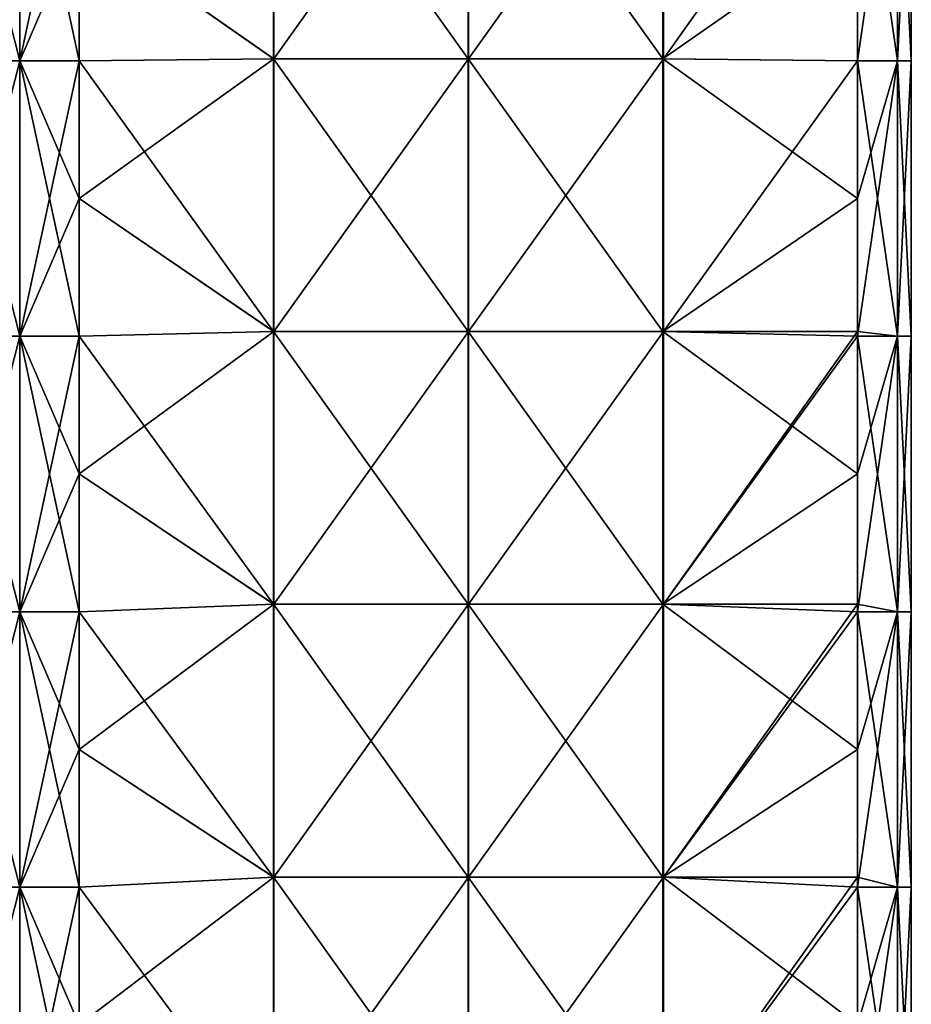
# Model space of a CAD drawing. Extents: x -90 to 138, y -492 to 8.
# Tile 3 of 17: x 4 to 52, y -438 to -385. Entities that reach past the tile are written whole.
import ezdxf

# ---------------------------------------------------------------- set-up
doc = ezdxf.new("R2010")
doc.units = 0
doc.header["$LTSCALE"] = 65.185185
for name, color, linetype in [('20', 7, 'CONTINUOUS'), ('24', 7, 'CONTINUOUS'), ('25', 7, 'CONTINUOUS'), ('26', 7, 'CONTINUOUS'), ('27', 7, 'CONTINUOUS')]:
    doc.layers.add(name, color=color, linetype=linetype)

msp = doc.modelspace()

# ---------------------------------------------------------------- linework, layer by layer
at = {"layer": '20', "linetype": 'CONTINUOUS'}
for points in [[(0, -371.895, -52.426), (3.827, -371.895, -51.665), (0, -386.91, -52.426), (0, -371.895, -52.426)], [(0, -386.91, -52.426), (3.827, -371.895, -51.665), (3.827, -386.91, -51.665), (0, -386.91, -52.426)], [(3.827, -371.895, -51.665), (7.071, -371.895, -49.497), (3.827, -386.91, -51.665), (3.827, -371.895, -51.665)], [(7.071, -371.895, -49.497), (7.071, -379.402, -49.497), (3.827, -386.91, -51.665), (7.071, -371.895, -49.497)], [(3.827, -386.91, -51.665), (7.071, -379.402, -49.497), (7.071, -386.91, -49.497), (3.827, -386.91, -51.665)], [(0, -386.91, -52.426), (3.827, -386.91, -51.665), (0, -401.925, -52.426), (0, -386.91, -52.426)], [(0, -401.925, -52.426), (3.827, -386.91, -51.665), (3.827, -401.925, -51.665), (0, -401.925, -52.426)], [(3.827, -386.91, -51.665), (7.071, -386.91, -49.497), (3.827, -401.925, -51.665), (3.827, -386.91, -51.665)], [(7.071, -386.91, -49.497), (7.071, -394.418, -49.497), (3.827, -401.925, -51.665), (7.071, -386.91, -49.497)], [(3.827, -401.925, -51.665), (7.071, -394.418, -49.497), (7.071, -401.925, -49.497), (3.827, -401.925, -51.665)], [(0, -401.925, -52.426), (3.827, -401.925, -51.665), (0, -416.94, -52.426), (0, -401.925, -52.426)], [(0, -416.94, -52.426), (3.827, -401.925, -51.665), (3.827, -416.94, -51.665), (0, -416.94, -52.426)], [(3.827, -401.925, -51.665), (7.071, -401.925, -49.497), (3.827, -416.94, -51.665), (3.827, -401.925, -51.665)], [(7.071, -401.925, -49.497), (7.071, -409.433, -49.497), (3.827, -416.94, -51.665), (7.071, -401.925, -49.497)], [(3.827, -416.94, -51.665), (7.071, -409.433, -49.497), (7.071, -416.94, -49.497), (3.827, -416.94, -51.665)], [(0, -416.94, -52.426), (3.827, -416.94, -51.665), (0, -431.955, -52.426), (0, -416.94, -52.426)], [(0, -431.955, -52.426), (3.827, -416.94, -51.665), (3.827, -431.955, -51.665), (0, -431.955, -52.426)], [(3.827, -416.94, -51.665), (7.071, -416.94, -49.497), (3.827, -431.955, -51.665), (3.827, -416.94, -51.665)], [(7.071, -416.94, -49.497), (7.071, -424.447, -49.497), (3.827, -431.955, -51.665), (7.071, -416.94, -49.497)], [(3.827, -431.955, -51.665), (7.071, -424.447, -49.497), (7.071, -431.955, -49.497), (3.827, -431.955, -51.665)], [(0, -431.955, -52.426), (3.827, -431.955, -51.665), (0, -446.97, -52.426), (0, -431.955, -52.426)], [(0, -446.97, -52.426), (3.827, -431.955, -51.665), (3.827, -446.97, -51.665), (0, -446.97, -52.426)], [(3.827, -431.955, -51.665), (7.071, -431.955, -49.497), (3.827, -446.97, -51.665), (3.827, -431.955, -51.665)], [(7.071, -431.955, -49.497), (7.071, -439.462, -49.497), (3.827, -446.97, -51.665), (7.071, -431.955, -49.497)]]:
    msp.add_3dface(points, dxfattribs=at)
at = {"layer": '24', "linetype": 'CONTINUOUS'}
for points in [[(3.827, -371.895, 51.665), (0, -371.895, 52.426), (3.827, -386.91, 51.665), (3.827, -371.895, 51.665)], [(3.827, -386.91, 51.665), (0, -371.895, 52.426), (0, -386.91, 52.426), (3.827, -386.91, 51.665)], [(7.071, -379.402, 49.497), (3.827, -371.895, 51.665), (7.071, -386.91, 49.497), (7.071, -379.402, 49.497)], [(7.071, -386.91, 49.497), (3.827, -371.895, 51.665), (3.827, -386.91, 51.665), (7.071, -386.91, 49.497)], [(3.827, -386.91, 51.665), (0, -386.91, 52.426), (3.827, -401.925, 51.665), (3.827, -386.91, 51.665)], [(3.827, -401.925, 51.665), (0, -386.91, 52.426), (0, -401.925, 52.426), (3.827, -401.925, 51.665)], [(7.071, -386.91, 49.497), (3.827, -386.91, 51.665), (7.071, -394.418, 49.497), (7.071, -386.91, 49.497)], [(7.071, -394.418, 49.497), (3.827, -386.91, 51.665), (7.071, -401.925, 49.497), (7.071, -394.418, 49.497)], [(7.071, -401.925, 49.497), (3.827, -386.91, 51.665), (3.827, -401.925, 51.665), (7.071, -401.925, 49.497)], [(3.827, -401.925, 51.665), (0, -401.925, 52.426), (3.827, -416.94, 51.665), (3.827, -401.925, 51.665)], [(3.827, -416.94, 51.665), (0, -401.925, 52.426), (0, -416.94, 52.426), (3.827, -416.94, 51.665)], [(7.071, -401.925, 49.497), (3.827, -401.925, 51.665), (7.071, -409.433, 49.497), (7.071, -401.925, 49.497)], [(7.071, -409.433, 49.497), (3.827, -401.925, 51.665), (7.071, -416.94, 49.497), (7.071, -409.433, 49.497)], [(7.071, -416.94, 49.497), (3.827, -401.925, 51.665), (3.827, -416.94, 51.665), (7.071, -416.94, 49.497)], [(3.827, -416.94, 51.665), (0, -416.94, 52.426), (3.827, -431.955, 51.665), (3.827, -416.94, 51.665)], [(3.827, -431.955, 51.665), (0, -416.94, 52.426), (0, -431.955, 52.426), (3.827, -431.955, 51.665)], [(7.071, -416.94, 49.497), (3.827, -416.94, 51.665), (7.071, -424.447, 49.497), (7.071, -416.94, 49.497)], [(7.071, -424.447, 49.497), (3.827, -416.94, 51.665), (7.071, -431.955, 49.497), (7.071, -424.447, 49.497)], [(7.071, -431.955, 49.497), (3.827, -416.94, 51.665), (3.827, -431.955, 51.665), (7.071, -431.955, 49.497)], [(3.827, -431.955, 51.665), (0, -431.955, 52.426), (3.827, -446.97, 51.665), (3.827, -431.955, 51.665)], [(3.827, -446.97, 51.665), (0, -431.955, 52.426), (0, -446.97, 52.426), (3.827, -446.97, 51.665)], [(7.071, -431.955, 49.497), (3.827, -431.955, 51.665), (7.071, -439.462, 49.497), (7.071, -431.955, 49.497)], [(7.071, -439.462, 49.497), (3.827, -431.955, 51.665), (7.071, -446.97, 49.497), (7.071, -439.462, 49.497)], [(7.071, -446.97, 49.497), (3.827, -431.955, 51.665), (3.827, -446.97, 51.665), (7.071, -446.97, 49.497)]]:
    msp.add_3dface(points, dxfattribs=at)
at = {"layer": '25', "linetype": 'CONTINUOUS'}
for points in [[(7.071, -379.402, 49.497), (17.678, -386.8, 38.891), (17.678, -371.933, 38.891), (7.071, -379.402, 49.497)], [(28.295, -386.8, 28.274), (28.295, -371.933, 28.274), (17.678, -386.8, 38.891), (28.295, -386.8, 28.274)], [(17.678, -386.8, 38.891), (28.295, -371.933, 28.274), (17.678, -371.933, 38.891), (17.678, -386.8, 38.891)], [(38.912, -386.8, 17.656), (38.912, -371.933, 17.656), (28.295, -386.8, 28.274), (38.912, -386.8, 17.656)], [(28.295, -386.8, 28.274), (38.912, -371.933, 17.656), (28.295, -371.933, 28.274), (28.295, -386.8, 28.274)], [(49.497, -386.91, 7.071), (49.497, -371.895, 7.071), (38.912, -386.8, 17.656), (49.497, -386.91, 7.071)], [(38.912, -386.8, 17.656), (49.497, -371.895, 7.071), (38.912, -371.933, 17.656), (38.912, -386.8, 17.656)], [(7.071, -379.402, 49.497), (7.071, -386.91, 49.497), (17.678, -386.8, 38.891), (7.071, -379.402, 49.497)], [(7.071, -386.91, 49.497), (7.071, -394.418, 49.497), (17.678, -386.8, 38.891), (7.071, -386.91, 49.497)], [(7.071, -394.418, 49.497), (17.678, -401.667, 38.891), (17.678, -386.8, 38.891), (7.071, -394.418, 49.497)], [(28.295, -401.667, 28.274), (28.295, -386.8, 28.274), (17.678, -401.667, 38.891), (28.295, -401.667, 28.274)], [(17.678, -401.667, 38.891), (28.295, -386.8, 28.274), (17.678, -386.8, 38.891), (17.678, -401.667, 38.891)], [(38.912, -401.667, 17.656), (38.912, -386.8, 17.656), (28.295, -401.667, 28.274), (38.912, -401.667, 17.656)], [(28.295, -401.667, 28.274), (38.912, -386.8, 17.656), (28.295, -386.8, 28.274), (28.295, -401.667, 28.274)], [(38.912, -401.667, 17.656), (49.497, -386.91, 7.071), (38.912, -386.8, 17.656), (38.912, -401.667, 17.656)], [(49.497, -401.667, 7.071), (49.497, -386.91, 7.071), (38.912, -401.667, 17.656), (49.497, -401.667, 7.071)], [(7.071, -394.418, 49.497), (7.071, -401.925, 49.497), (17.678, -401.667, 38.891), (7.071, -394.418, 49.497)], [(7.071, -401.925, 49.497), (7.071, -409.433, 49.497), (17.678, -401.667, 38.891), (7.071, -401.925, 49.497)], [(7.071, -409.433, 49.497), (17.678, -416.533, 38.891), (17.678, -401.667, 38.891), (7.071, -409.433, 49.497)], [(28.295, -416.533, 28.274), (28.295, -401.667, 28.274), (17.678, -416.533, 38.891), (28.295, -416.533, 28.274)], [(17.678, -416.533, 38.891), (28.295, -401.667, 28.274), (17.678, -401.667, 38.891), (17.678, -416.533, 38.891)], [(38.912, -416.533, 17.656), (38.912, -401.667, 17.656), (28.295, -416.533, 28.274), (38.912, -416.533, 17.656)], [(28.295, -416.533, 28.274), (38.912, -401.667, 17.656), (28.295, -401.667, 28.274), (28.295, -416.533, 28.274)], [(49.497, -401.925, 7.071), (49.497, -401.667, 7.071), (38.912, -416.533, 17.656), (49.497, -401.925, 7.071)], [(38.912, -416.533, 17.656), (49.497, -401.667, 7.071), (38.912, -401.667, 17.656), (38.912, -416.533, 17.656)], [(49.497, -416.533, 7.071), (49.497, -401.925, 7.071), (38.912, -416.533, 17.656), (49.497, -416.533, 7.071)], [(7.071, -409.433, 49.497), (7.071, -416.94, 49.497), (17.678, -416.533, 38.891), (7.071, -409.433, 49.497)], [(7.071, -416.94, 49.497), (7.071, -424.447, 49.497), (17.678, -416.533, 38.891), (7.071, -416.94, 49.497)], [(7.071, -424.447, 49.497), (17.678, -431.4, 38.891), (17.678, -416.533, 38.891), (7.071, -424.447, 49.497)], [(28.295, -431.4, 28.274), (28.295, -416.533, 28.274), (17.678, -431.4, 38.891), (28.295, -431.4, 28.274)], [(17.678, -431.4, 38.891), (28.295, -416.533, 28.274), (17.678, -416.533, 38.891), (17.678, -431.4, 38.891)], [(38.912, -431.4, 17.656), (38.912, -416.533, 17.656), (28.295, -431.4, 28.274), (38.912, -431.4, 17.656)], [(28.295, -431.4, 28.274), (38.912, -416.533, 17.656), (28.295, -416.533, 28.274), (28.295, -431.4, 28.274)], [(49.497, -416.94, 7.071), (49.497, -416.533, 7.071), (38.912, -431.4, 17.656), (49.497, -416.94, 7.071)], [(38.912, -431.4, 17.656), (49.497, -416.533, 7.071), (38.912, -416.533, 17.656), (38.912, -431.4, 17.656)], [(49.497, -431.4, 7.071), (49.497, -416.94, 7.071), (38.912, -431.4, 17.656), (49.497, -431.4, 7.071)], [(7.071, -424.447, 49.497), (7.071, -431.955, 49.497), (17.678, -431.4, 38.891), (7.071, -424.447, 49.497)], [(7.071, -431.955, 49.497), (7.071, -439.462, 49.497), (17.678, -431.4, 38.891), (7.071, -431.955, 49.497)], [(7.071, -439.462, 49.497), (17.678, -446.267, 38.891), (17.678, -431.4, 38.891), (7.071, -439.462, 49.497)], [(28.295, -446.267, 28.274), (28.295, -431.4, 28.274), (17.678, -446.267, 38.891), (28.295, -446.267, 28.274)], [(17.678, -446.267, 38.891), (28.295, -431.4, 28.274), (17.678, -431.4, 38.891), (17.678, -446.267, 38.891)], [(38.912, -446.267, 17.656), (38.912, -431.4, 17.656), (28.295, -446.267, 28.274), (38.912, -446.267, 17.656)], [(28.295, -446.267, 28.274), (38.912, -431.4, 17.656), (28.295, -431.4, 28.274), (28.295, -446.267, 28.274)], [(49.497, -431.955, 7.071), (49.497, -431.4, 7.071), (38.912, -446.267, 17.656), (49.497, -431.955, 7.071)], [(38.912, -446.267, 17.656), (49.497, -431.4, 7.071), (38.912, -431.4, 17.656), (38.912, -446.267, 17.656)], [(49.497, -446.267, 7.071), (49.497, -431.955, 7.071), (38.912, -446.267, 17.656), (49.497, -446.267, 7.071)]]:
    msp.add_3dface(points, dxfattribs=at)
at = {"layer": '26', "linetype": 'CONTINUOUS'}
for points in [[(49.497, -371.895, 7.071), (49.497, -386.91, 7.071), (51.665, -386.91, 3.827), (49.497, -371.895, 7.071)], [(51.665, -371.895, 3.827), (49.497, -371.895, 7.071), (51.665, -386.91, 3.827), (51.665, -371.895, 3.827)], [(49.497, -379.402, -7.071), (51.665, -371.895, -3.827), (49.497, -386.91, -7.071), (49.497, -379.402, -7.071)], [(49.497, -386.91, -7.071), (51.665, -371.895, -3.827), (51.665, -386.91, -3.827), (49.497, -386.91, -7.071)], [(51.665, -371.895, -3.827), (52.426, -371.895), (51.665, -386.91, -3.827), (51.665, -371.895, -3.827)], [(52.426, -371.895), (51.665, -371.895, 3.827), (52.426, -386.91), (52.426, -371.895)], [(51.665, -386.91, -3.827), (52.426, -371.895), (52.426, -386.91), (51.665, -386.91, -3.827)], [(52.426, -386.91), (51.665, -371.895, 3.827), (51.665, -386.91, 3.827), (52.426, -386.91)], [(49.497, -386.91, 7.071), (49.497, -401.667, 7.071), (51.665, -401.925, 3.827), (49.497, -386.91, 7.071)], [(51.665, -386.91, 3.827), (49.497, -386.91, 7.071), (51.665, -401.925, 3.827), (51.665, -386.91, 3.827)], [(49.497, -386.91, -7.071), (51.665, -386.91, -3.827), (49.497, -394.418, -7.071), (49.497, -386.91, -7.071)], [(49.497, -394.418, -7.071), (51.665, -386.91, -3.827), (49.497, -401.925, -7.071), (49.497, -394.418, -7.071)], [(49.497, -401.925, -7.071), (51.665, -386.91, -3.827), (51.665, -401.925, -3.827), (49.497, -401.925, -7.071)], [(51.665, -386.91, -3.827), (52.426, -386.91), (51.665, -401.925, -3.827), (51.665, -386.91, -3.827)], [(52.426, -386.91), (51.665, -386.91, 3.827), (52.426, -401.925), (52.426, -386.91)], [(51.665, -401.925, -3.827), (52.426, -386.91), (52.426, -401.925), (51.665, -401.925, -3.827)], [(52.426, -401.925), (51.665, -386.91, 3.827), (51.665, -401.925, 3.827), (52.426, -401.925)], [(49.497, -401.667, 7.071), (49.497, -401.925, 7.071), (51.665, -401.925, 3.827), (49.497, -401.667, 7.071)], [(49.497, -401.925, 7.071), (49.497, -416.533, 7.071), (51.665, -416.94, 3.827), (49.497, -401.925, 7.071)], [(51.665, -401.925, 3.827), (49.497, -401.925, 7.071), (51.665, -416.94, 3.827), (51.665, -401.925, 3.827)], [(49.497, -401.925, -7.071), (51.665, -401.925, -3.827), (49.497, -409.433, -7.071), (49.497, -401.925, -7.071)], [(49.497, -409.433, -7.071), (51.665, -401.925, -3.827), (49.497, -416.94, -7.071), (49.497, -409.433, -7.071)], [(49.497, -416.94, -7.071), (51.665, -401.925, -3.827), (51.665, -416.94, -3.827), (49.497, -416.94, -7.071)], [(51.665, -401.925, -3.827), (52.426, -401.925), (51.665, -416.94, -3.827), (51.665, -401.925, -3.827)], [(52.426, -401.925), (51.665, -401.925, 3.827), (52.426, -416.94), (52.426, -401.925)], [(51.665, -416.94, -3.827), (52.426, -401.925), (52.426, -416.94), (51.665, -416.94, -3.827)], [(52.426, -416.94), (51.665, -401.925, 3.827), (51.665, -416.94, 3.827), (52.426, -416.94)], [(49.497, -416.533, 7.071), (49.497, -416.94, 7.071), (51.665, -416.94, 3.827), (49.497, -416.533, 7.071)], [(49.497, -416.94, 7.071), (49.497, -431.4, 7.071), (51.665, -431.955, 3.827), (49.497, -416.94, 7.071)], [(51.665, -416.94, 3.827), (49.497, -416.94, 7.071), (51.665, -431.955, 3.827), (51.665, -416.94, 3.827)], [(49.497, -416.94, -7.071), (51.665, -416.94, -3.827), (49.497, -424.447, -7.071), (49.497, -416.94, -7.071)], [(49.497, -424.447, -7.071), (51.665, -416.94, -3.827), (49.497, -431.955, -7.071), (49.497, -424.447, -7.071)], [(49.497, -431.955, -7.071), (51.665, -416.94, -3.827), (51.665, -431.955, -3.827), (49.497, -431.955, -7.071)], [(51.665, -416.94, -3.827), (52.426, -416.94), (51.665, -431.955, -3.827), (51.665, -416.94, -3.827)], [(52.426, -416.94), (51.665, -416.94, 3.827), (52.426, -431.955), (52.426, -416.94)], [(51.665, -431.955, -3.827), (52.426, -416.94), (52.426, -431.955), (51.665, -431.955, -3.827)], [(52.426, -431.955), (51.665, -416.94, 3.827), (51.665, -431.955, 3.827), (52.426, -431.955)], [(49.497, -431.4, 7.071), (49.497, -431.955, 7.071), (51.665, -431.955, 3.827), (49.497, -431.4, 7.071)], [(49.497, -431.955, 7.071), (49.497, -446.267, 7.071), (51.665, -446.97, 3.827), (49.497, -431.955, 7.071)], [(51.665, -431.955, 3.827), (49.497, -431.955, 7.071), (51.665, -446.97, 3.827), (51.665, -431.955, 3.827)], [(49.497, -431.955, -7.071), (51.665, -431.955, -3.827), (49.497, -439.462, -7.071), (49.497, -431.955, -7.071)], [(49.497, -439.462, -7.071), (51.665, -431.955, -3.827), (49.497, -446.97, -7.071), (49.497, -439.462, -7.071)], [(49.497, -446.97, -7.071), (51.665, -431.955, -3.827), (51.665, -446.97, -3.827), (49.497, -446.97, -7.071)], [(51.665, -431.955, -3.827), (52.426, -431.955), (51.665, -446.97, -3.827), (51.665, -431.955, -3.827)], [(52.426, -431.955), (51.665, -431.955, 3.827), (52.426, -446.97), (52.426, -431.955)], [(51.665, -446.97, -3.827), (52.426, -431.955), (52.426, -446.97), (51.665, -446.97, -3.827)], [(52.426, -446.97), (51.665, -431.955, 3.827), (51.665, -446.97, 3.827), (52.426, -446.97)]]:
    msp.add_3dface(points, dxfattribs=at)
at = {"layer": '27', "linetype": 'CONTINUOUS'}
for points in [[(7.071, -379.402, -49.497), (17.656, -371.933, -38.912), (17.656, -386.8, -38.912), (7.071, -379.402, -49.497)], [(28.274, -371.933, -28.295), (28.274, -386.8, -28.295), (17.656, -371.933, -38.912), (28.274, -371.933, -28.295)], [(17.656, -371.933, -38.912), (28.274, -386.8, -28.295), (17.656, -386.8, -38.912), (17.656, -371.933, -38.912)], [(38.891, -371.933, -17.678), (38.891, -386.8, -17.678), (28.274, -371.933, -28.295), (38.891, -371.933, -17.678)], [(28.274, -371.933, -28.295), (38.891, -386.8, -17.678), (28.274, -386.8, -28.295), (28.274, -371.933, -28.295)], [(38.891, -371.933, -17.678), (49.497, -379.402, -7.071), (38.891, -386.8, -17.678), (38.891, -371.933, -17.678)], [(7.071, -386.91, -49.497), (7.071, -379.402, -49.497), (17.656, -386.8, -38.912), (7.071, -386.91, -49.497)], [(49.497, -379.402, -7.071), (49.497, -386.91, -7.071), (38.891, -386.8, -17.678), (49.497, -379.402, -7.071)], [(7.071, -386.91, -49.497), (17.656, -386.8, -38.912), (17.656, -401.667, -38.912), (7.071, -386.91, -49.497)], [(7.071, -394.418, -49.497), (7.071, -386.91, -49.497), (17.656, -401.667, -38.912), (7.071, -394.418, -49.497)], [(28.274, -386.8, -28.295), (28.274, -401.667, -28.295), (17.656, -386.8, -38.912), (28.274, -386.8, -28.295)], [(17.656, -386.8, -38.912), (28.274, -401.667, -28.295), (17.656, -401.667, -38.912), (17.656, -386.8, -38.912)], [(38.891, -386.8, -17.678), (38.891, -401.667, -17.678), (28.274, -386.8, -28.295), (38.891, -386.8, -17.678)], [(28.274, -386.8, -28.295), (38.891, -401.667, -17.678), (28.274, -401.667, -28.295), (28.274, -386.8, -28.295)], [(49.497, -386.91, -7.071), (49.497, -394.418, -7.071), (38.891, -386.8, -17.678), (49.497, -386.91, -7.071)], [(38.891, -386.8, -17.678), (49.497, -394.418, -7.071), (38.891, -401.667, -17.678), (38.891, -386.8, -17.678)], [(7.071, -401.925, -49.497), (7.071, -394.418, -49.497), (17.656, -401.667, -38.912), (7.071, -401.925, -49.497)], [(49.497, -394.418, -7.071), (49.497, -401.925, -7.071), (38.891, -401.667, -17.678), (49.497, -394.418, -7.071)], [(7.071, -401.925, -49.497), (17.656, -401.667, -38.912), (17.656, -416.533, -38.912), (7.071, -401.925, -49.497)], [(7.071, -409.433, -49.497), (7.071, -401.925, -49.497), (17.656, -416.533, -38.912), (7.071, -409.433, -49.497)], [(28.274, -401.667, -28.295), (28.274, -416.533, -28.295), (17.656, -401.667, -38.912), (28.274, -401.667, -28.295)], [(17.656, -401.667, -38.912), (28.274, -416.533, -28.295), (17.656, -416.533, -38.912), (17.656, -401.667, -38.912)], [(38.891, -401.667, -17.678), (38.891, -416.533, -17.678), (28.274, -401.667, -28.295), (38.891, -401.667, -17.678)], [(28.274, -401.667, -28.295), (38.891, -416.533, -17.678), (28.274, -416.533, -28.295), (28.274, -401.667, -28.295)], [(49.497, -401.925, -7.071), (49.497, -409.433, -7.071), (38.891, -401.667, -17.678), (49.497, -401.925, -7.071)], [(38.891, -401.667, -17.678), (49.497, -409.433, -7.071), (38.891, -416.533, -17.678), (38.891, -401.667, -17.678)], [(7.071, -416.94, -49.497), (7.071, -409.433, -49.497), (17.656, -416.533, -38.912), (7.071, -416.94, -49.497)], [(49.497, -409.433, -7.071), (49.497, -416.94, -7.071), (38.891, -416.533, -17.678), (49.497, -409.433, -7.071)], [(7.071, -416.94, -49.497), (17.656, -416.533, -38.912), (17.656, -431.4, -38.912), (7.071, -416.94, -49.497)], [(7.071, -424.447, -49.497), (7.071, -416.94, -49.497), (17.656, -431.4, -38.912), (7.071, -424.447, -49.497)], [(28.274, -416.533, -28.295), (28.274, -431.4, -28.295), (17.656, -416.533, -38.912), (28.274, -416.533, -28.295)], [(17.656, -416.533, -38.912), (28.274, -431.4, -28.295), (17.656, -431.4, -38.912), (17.656, -416.533, -38.912)], [(38.891, -416.533, -17.678), (38.891, -431.4, -17.678), (28.274, -416.533, -28.295), (38.891, -416.533, -17.678)], [(28.274, -416.533, -28.295), (38.891, -431.4, -17.678), (28.274, -431.4, -28.295), (28.274, -416.533, -28.295)], [(49.497, -416.94, -7.071), (49.497, -424.447, -7.071), (38.891, -416.533, -17.678), (49.497, -416.94, -7.071)], [(38.891, -416.533, -17.678), (49.497, -424.447, -7.071), (38.891, -431.4, -17.678), (38.891, -416.533, -17.678)], [(7.071, -431.955, -49.497), (7.071, -424.447, -49.497), (17.656, -431.4, -38.912), (7.071, -431.955, -49.497)], [(49.497, -424.447, -7.071), (49.497, -431.955, -7.071), (38.891, -431.4, -17.678), (49.497, -424.447, -7.071)], [(7.071, -431.955, -49.497), (17.656, -431.4, -38.912), (17.656, -446.267, -38.912), (7.071, -431.955, -49.497)], [(28.274, -431.4, -28.295), (28.274, -446.267, -28.295), (17.656, -431.4, -38.912), (28.274, -431.4, -28.295)], [(17.656, -431.4, -38.912), (28.274, -446.267, -28.295), (17.656, -446.267, -38.912), (17.656, -431.4, -38.912)], [(38.891, -431.4, -17.678), (38.891, -446.267, -17.678), (28.274, -431.4, -28.295), (38.891, -431.4, -17.678)], [(28.274, -431.4, -28.295), (38.891, -446.267, -17.678), (28.274, -446.267, -28.295), (28.274, -431.4, -28.295)], [(49.497, -431.955, -7.071), (49.497, -439.462, -7.071), (38.891, -431.4, -17.678), (49.497, -431.955, -7.071)], [(38.891, -431.4, -17.678), (49.497, -439.462, -7.071), (38.891, -446.267, -17.678), (38.891, -431.4, -17.678)], [(7.071, -439.462, -49.497), (7.071, -431.955, -49.497), (17.656, -446.267, -38.912), (7.071, -439.462, -49.497)]]:
    msp.add_3dface(points, dxfattribs=at)

doc.saveas('drawing.dxf')
